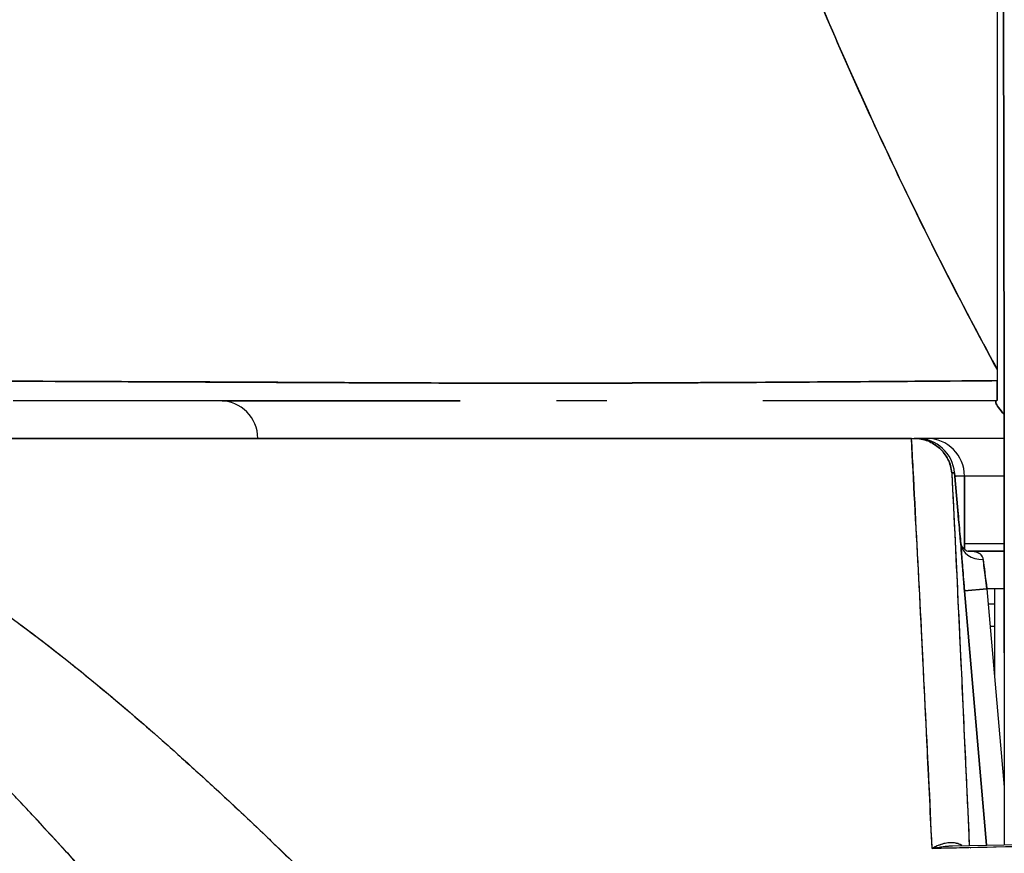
# Model space of a CAD drawing. Extents: x 807 to 1172, y 30 to 260.
# Tile 124 of 214: x 1027.584 to 1028.099, y 98.665 to 99.102. Entities that reach past the tile are written whole.
import ezdxf

# ---------------------------------------------------------------- set-up
doc = ezdxf.new("R2010")
doc.units = 0
doc.header["$LTSCALE"] = 4
doc.header["$MEASUREMENT"] = 0
doc.layers.get('0').update_dxf_attribs({"linetype": 'CONTINUOUS'})
doc.layers.get('DEFPOINTS').update_dxf_attribs({"linetype": 'CONTINUOUS'})
doc.styles.add('ROMANS', font='romans.shx')
doc.dimstyles.new('Default (ANSI)', dxfattribs={"dimscale": 20, "dimtxt": 0.07, "dimasz": 0.07, "dimexe": 0.125, "dimexo": 0.0625, "dimgap": 0.031496, "dimtad": 0, "dimtih": 1, "dimtoh": 1, "dimrnd": 1e-08, "dimzin": 0, "dimdsep": 46, "dimtxsty": 'ROMANS', "dimblk": 'Filled-1', "dimcen": 0.09, "dimdle": 0.393701, "dimclrd": 256, "dimclre": 256, "dimclrt": 256, "dimadec": 0, "dimazin": 0, "dimtfac": 0.928571, "dimtofl": 0, "dimtmove": 0, "dimatfit": 3, "dimfxl": 1, "dimtolj": 1, "dimtzin": 0, "dimlwd": -1, "dimlwe": -1, "dimarcsym": 0})

# ---------------------------------------------------------------- blocks, each defined once
blk = doc.blocks.new('Filled-1')
at = {"color": 0}
for p, q in [((0, 0), (-1, 0.17857)), ((-1, 0.17857), (-1, -0.17857)), ((-1, 0), (0, 0)), ((-1, -0.17857), (0, 0))]:
    blk.add_line(p, q, dxfattribs=at)
at = {"color": 0, "flags": 128}
blk.add_lwpolyline([(-1, -0.17857), (0, 0), (-1, 0.17857), (-1, -0.17857)], dxfattribs=at)
at = {"color": 0}
blk.add_solid([(-1, -0.17857), (0, 0), (-1, 0.17857), (-1, -0.17857)], dxfattribs=at)
blk = doc.blocks.new('*D96')
at = {"transparency": 16777216}
for p, q in [((1026.39966, 98.94963), (1026.39966, 105.99224)), ((1052.46216, 98.91838), (1052.46216, 105.99224)), ((1027.79966, 103.49224), (1035.46863, 103.49224)), ((1051.06216, 103.49224), (1043.39318, 103.49224))]:
    blk.add_line(p, q, dxfattribs=at)
at = {"layer": 'DEFPOINTS', "color": 0, "transparency": 16777216}
for p in [(1026.39966, 103.49224), (1026.39966, 97.69963), (1052.46216, 97.66838)]:
    blk.add_point(p, dxfattribs=at)
at = {"transparency": 16777216, "xscale": 1.400000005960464, "yscale": 1.400000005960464, "zscale": 1.400000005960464, "rotation": 180}
blk.add_blockref('Filled-1', (1026.39966, 103.49224), dxfattribs=at)
at = {"transparency": 16777216, "xscale": 1.400000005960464, "yscale": 1.400000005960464, "zscale": 1.400000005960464}
blk.add_blockref('Filled-1', (1052.46216, 103.49224), dxfattribs=at)
at = {"transparency": 16777216, "insert": (1039.43091, 103.49224), "char_height": 1.4, "attachment_point": 5, "style": 'ROMANS'}
blk.add_mtext('\\A1;\\fTahoma|b0|i0;\\H1.5400;(26.06)\\P\\fTahoma|b0|i0;\\H1.5400;(2 PL.)', dxfattribs=at)
blk = doc.blocks.new('*D97')
at = {"transparency": 16777216}
for p, q in [((1022.14966, 98.94963), (1022.14966, 105.99224)), ((1026.39966, 98.94963), (1026.39966, 105.99224)), ((1020.74966, 103.49224), (1018.21292, 103.49224)), ((1027.79966, 103.49224), (1029.19966, 103.49224))]:
    blk.add_line(p, q, dxfattribs=at)
at = {"layer": 'DEFPOINTS', "color": 0, "transparency": 16777216}
for p in [(1026.39966, 103.49224), (1022.14966, 97.69963), (1026.39966, 97.69963)]:
    blk.add_point(p, dxfattribs=at)
at = {"transparency": 16777216, "xscale": 1.400000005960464, "yscale": 1.400000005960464, "zscale": 1.400000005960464}
blk.add_blockref('Filled-1', (1022.14966, 103.49224), dxfattribs=at)
at = {"transparency": 16777216, "xscale": 1.400000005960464, "yscale": 1.400000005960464, "zscale": 1.400000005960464, "rotation": 180}
blk.add_blockref('Filled-1', (1026.39966, 103.49224), dxfattribs=at)
at = {"transparency": 16777216, "insert": (1015.44967, 103.49224), "char_height": 1.4, "attachment_point": 5, "style": 'ROMANS'}
blk.add_mtext('\\A1;4.25', dxfattribs=at)
blk = doc.blocks.new('*D99')
at = {"transparency": 16777216}
for p, q in [((996.08716, 98.91838), (996.08716, 113.84474)), ((1052.46216, 98.91838), (1052.46216, 113.84474)), ((997.48716, 111.34474), (1015.58068, 111.34474)), ((1051.06216, 111.34474), (1032.96863, 111.34474))]:
    blk.add_line(p, q, dxfattribs=at)
at = {"layer": 'DEFPOINTS', "color": 0, "transparency": 16777216}
for p in [(996.08716, 111.34474), (996.08716, 97.66838), (1052.46216, 97.66838)]:
    blk.add_point(p, dxfattribs=at)
at = {"transparency": 16777216, "xscale": 1.400000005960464, "yscale": 1.400000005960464, "zscale": 1.400000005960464, "rotation": 180}
blk.add_blockref('Filled-1', (996.08716, 111.34474), dxfattribs=at)
at = {"transparency": 16777216, "xscale": 1.400000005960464, "yscale": 1.400000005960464, "zscale": 1.400000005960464}
blk.add_blockref('Filled-1', (1052.46216, 111.34474), dxfattribs=at)
at = {"transparency": 16777216, "insert": (1024.27466, 111.34474), "char_height": 1.4, "attachment_point": 5, "style": 'ROMANS'}
blk.add_mtext('\\A1;\\fTahoma|b0|i0;\\H1.5400;(56.38)\\P\\fTahoma|b0|i0;\\H1.5400;OPENING WIDTH', dxfattribs=at)

msp = doc.modelspace()

# ---------------------------------------------------------------- linework, layer by layer
for p, q in [((1028.09908, 98.90852), (1028.0988, 99.11905)), ((1028.0988, 99.11905), (1028.09908, 98.90852)), ((1027.72212, 98.9121), (1027.72212, 98.91211)), ((1027.72346, 98.91209), (1027.72346, 98.91211)), ((1027.73964, 98.91202), (1027.73964, 98.91202)), ((1027.85498, 98.91168), (1027.85498, 98.91168)), ((1027.86242, 98.91168), (1027.86242, 98.91168)), ((1027.86242, 98.91168), (1027.86242, 98.91168)), ((1027.86283, 98.91168), (1027.86283, 98.91168)), ((1028.09908, 98.90852), (1028.09908, 98.90849)), ((1027.38518, 98.88272), (1028.05064, 98.88272)), ((1028.05068, 98.88272), (1028.05207, 98.88272)), ((1028.05359, 98.88272), (1028.05207, 98.88272)), ((1028.05231, 98.88272), (1028.05359, 98.88272)), ((1028.05868, 98.88272), (1028.05359, 98.88272)), ((1028.0991, 98.88272), (1028.05868, 98.88272)), ((1028.07174, 98.86473), (1028.0732, 98.86473)), ((1028.07319, 98.86473), (1028.07174, 98.86473)), ((1028.07489, 98.84504), (1028.0732, 98.86473)), ((1028.0732, 98.86473), (1028.07489, 98.84504)), ((1028.07489, 98.84504), (1028.0732, 98.86472)), ((1028.05173, 98.86304), (1028.05156, 98.86304)), ((1028.05173, 98.86304), (1028.05156, 98.86304)), ((1028.07836, 98.86304), (1028.07334, 98.86304)), ((1028.07836, 98.82473), (1028.07836, 98.86304)), ((1028.07836, 98.86304), (1028.07836, 98.82473)), ((1028.09911, 98.86304), (1028.07836, 98.86304)), ((1028.05275, 98.84335), (1028.05263, 98.84335)), ((1028.05263, 98.84335), (1028.05275, 98.84335)), ((1028.05374, 98.82367), (1028.05377, 98.82367)), ((1028.09912, 98.8276), (1028.07836, 98.8276)), ((1028.09912, 98.82367), (1028.0803, 98.82367)), ((1028.0803, 98.82367), (1028.09912, 98.82367)), ((1028.08863, 98.81579), (1028.08863, 98.81579)), ((1028.0991, 98.77047), (1028.09912, 98.81592)), ((1028.09912, 98.81592), (1028.0991, 98.77047)), ((1028.09912, 98.81593), (1028.09912, 98.81592)), ((1028.09016, 98.80398), (1028.07839, 98.80297)), ((1028.07839, 98.80297), (1028.09016, 98.80398)), ((1028.07839, 98.80297), (1028.08987, 98.66976)), ((1028.08987, 98.66976), (1028.07839, 98.80297)), ((1028.09911, 98.80398), (1028.09016, 98.80398)), ((1028.09016, 98.80398), (1028.09912, 98.70003)), ((1028.09403, 98.80398), (1028.09403, 98.75906)), ((1028.07898, 98.79611), (1028.07898, 98.79611)), ((1028.09084, 98.79611), (1028.09403, 98.79611)), ((1028.08, 98.7843), (1028.08, 98.7843)), ((1028.09403, 98.7843), (1028.09185, 98.7843)), ((1027.63466, 98.74493), (1027.63466, 98.74493)), ((1027.63466, 98.74493), (1027.63466, 98.74493)), ((1028.08339, 98.74493), (1028.08339, 98.74493)), ((1028.08509, 98.72524), (1028.08509, 98.72524))]:
    msp.add_line(p, q)
for centre, start in [((1027.6886, 98.88272), 0), ((1028.05359, 98.86304), 4.9075), ((1028.05868, 98.86304), 0), ((1028.05868, 98.86304), 0)]:
    msp.add_arc(centre, 0.01969, start, 90)
for centre, major_axis, ratio, start_param, end_param in [((1028.09544, 98.90393), (-0.00001, -0.12692), 0.000199, 4.592628, 4.640753), ((1028.0954, 98.91422), (0, -0.01181), 0.001261, 6.283181, 7.752081), ((1028.09899, 98.83768), (0, -0.09843), 0.001274, 1.347882, 2.374224), ((1028.09476, 98.88163), (0, 0.02078), 0.001274, 6.283104, 6.544704), ((1028.05244, 98.88276), (0.00659, 0), 0.006028, 4.442174, 4.655539), ((1028.05359, 98.86304), (0, 0.01969), 0.201429, 6.269655, 6.283185), ((1028.05359, 98.86304), (-0.00169, 0.01961), 0.999886, 4.712389, 6.197248), ((1028.05359, 98.86304), (0, 0.01968), 0.999885, 4.798326, 6.283185), ((1028.05868, 98.86304), (0, 0.01969), 0.242424, 0, 0.209664), ((1028.05528, 98.84335), (-0.01961, -0.00168), 0.0174, 2.663738, 2.66376), ((1028.05528, 98.84335), (0.01961, 0.00168), 0.017492, 5.805319, 5.805341), ((1028.05528, 98.84335), (0.01961, 0.00168), 0.017406, 0.000005, 0.014716), ((1028.05528, 98.84335), (0.01961, 0.00168), 0.017501, 6.283182, 6.298323), ((1028.08822, 98.82851), (-0.01178, -0.00079), 0.778078, 0.024234, 1.518452), ((1028.08822, 98.82851), (-0.01178, -0.00079), 0.778063, 0.02644, 1.518543), ((1028.09064, 98.80396), (0.00272, -0.01971), 0.023858, 3.81626, 4.707984), ((1028.09922, 98.74871), (0, -0.09843), 0.001274, 4.489474, 5.640098)]:
    msp.add_ellipse(centre, major_axis=major_axis, ratio=ratio, start_param=start_param, end_param=end_param)
for points, knots in [([(1028.09542, 98.9191), (1028.07638, 98.95408), (1028.05869, 98.98893), (1028.04236, 99.02323), (1028.02602, 99.05753), (1028.01104, 99.09129), (1027.99742, 99.12409)], [0, 0, 0, 0, 0.5, 0.5, 0.5, 1, 1, 1, 1]), ([(1027.99742, 99.12409), (1027.99762, 99.1236), (1027.99782, 99.12312), (1027.99802, 99.12264), (1028.00631, 99.10273), (1028.0151, 99.08247), (1028.02438, 99.06195), (1028.03367, 99.04143), (1028.04345, 99.02065), (1028.05373, 98.9997), (1028.06401, 98.97876), (1028.07479, 98.95765), (1028.08607, 98.93646), (1028.08915, 98.93068), (1028.09227, 98.92489), (1028.09542, 98.9191)], [0, 0, 0, 0, 0.007361, 0.007361, 0.007361, 0.310645, 0.310645, 0.310645, 0.613929, 0.613929, 0.613929, 0.917213, 0.917213, 0.917213, 1, 1, 1, 1]), ([(1028.09548, 99.11203), (1028.09545, 99.10374), (1028.09544, 99.09538), (1028.09543, 99.08695), (1028.09543, 99.07455), (1028.09546, 99.06201), (1028.09545, 99.04937), (1028.09545, 99.04107), (1028.09544, 99.03273), (1028.09542, 99.02435), (1028.09541, 99.01585), (1028.0954, 99.0073), (1028.09541, 98.99872), (1028.09541, 98.99412), (1028.09542, 98.98951), (1028.09543, 98.98489), (1028.09549, 98.96314), (1028.09567, 98.94113), (1028.09542, 98.9191)], [0, 0, 0, 0, 0.134783, 0.134783, 0.134783, 0.333333, 0.333333, 0.333333, 0.463685, 0.463685, 0.463685, 0.595856, 0.595856, 0.595856, 0.666667, 0.666667, 0.666667, 1, 1, 1, 1]), ([(1028.09548, 99.11203), (1028.09547, 99.09146), (1028.09546, 99.0706), (1028.09545, 99.0494), (1028.09544, 99.02819), (1028.09544, 99.00663), (1028.09543, 98.9849), (1028.09543, 98.96316), (1028.09542, 98.94125), (1028.09542, 98.9191)], [0, 0, 0, 0, 0.333333, 0.333333, 0.333333, 0.666667, 0.666667, 0.666667, 1, 1, 1, 1]), ([(1028.09542, 98.9191), (1028.09542, 98.91842), (1028.09542, 98.91775), (1028.09542, 98.91707), (1028.09542, 98.91639), (1028.09542, 98.91572), (1028.09542, 98.91504), (1028.09542, 98.91437), (1028.09542, 98.91369), (1028.09542, 98.91302)], [0, 0, 0, 0, 0.333333, 0.333333, 0.333333, 0.666667, 0.666667, 0.666667, 1, 1, 1, 1]), ([(1027.357, 98.91533), (1027.35709, 98.91529), (1027.35739, 98.91525), (1027.35789, 98.91521), (1027.35843, 98.91516), (1027.3592, 98.91512), (1027.36019, 98.91508), (1027.36117, 98.91503), (1027.36238, 98.91499), (1027.36381, 98.91494), (1027.36521, 98.9149), (1027.36683, 98.91485), (1027.36866, 98.91481), (1027.36913, 98.9148), (1027.36961, 98.91479), (1027.37011, 98.91477), (1027.37152, 98.91474), (1027.37305, 98.91471), (1027.37468, 98.91467), (1027.37688, 98.91463), (1027.37927, 98.91458), (1027.38186, 98.91454), (1027.38461, 98.91449), (1027.38759, 98.91444), (1027.39079, 98.91439), (1027.39429, 98.91433), (1027.39806, 98.91428), (1027.4021, 98.91422), (1027.40354, 98.9142), (1027.40503, 98.91418), (1027.40654, 98.91416), (1027.40947, 98.91412), (1027.41253, 98.91408), (1027.41572, 98.91404), (1027.42078, 98.91398), (1027.42615, 98.91392), (1027.43182, 98.91386), (1027.43775, 98.91379), (1027.44402, 98.91373), (1027.4506, 98.91366), (1027.45523, 98.91362), (1027.46001, 98.91357), (1027.46495, 98.91353), (1027.46734, 98.9135), (1027.46976, 98.91348), (1027.47222, 98.91346), (1027.48007, 98.91339), (1027.48828, 98.91332), (1027.49683, 98.91325), (1027.50565, 98.91318), (1027.51483, 98.91311), (1027.52435, 98.91305), (1027.53041, 98.91301), (1027.5366, 98.91297), (1027.54292, 98.91294), (1027.54564, 98.91292), (1027.54837, 98.9129), (1027.55113, 98.91289), (1027.55919, 98.91285), (1027.56746, 98.9128), (1027.57594, 98.91276), (1027.58358, 98.91273), (1027.59141, 98.91269), (1027.59943, 98.91265), (1027.60695, 98.91262), (1027.61465, 98.91259), (1027.62255, 98.91255), (1027.62774, 98.91253), (1027.63302, 98.9125), (1027.63839, 98.91248), (1027.64101, 98.91247), (1027.64365, 98.91246), (1027.64631, 98.91244), (1027.65442, 98.91241), (1027.66271, 98.91237), (1027.67111, 98.91233), (1027.67972, 98.91229), (1027.68845, 98.91225), (1027.69724, 98.91221), (1027.70646, 98.91217), (1027.71574, 98.91212), (1027.72504, 98.91208), (1027.73347, 98.91204), (1027.74191, 98.91201), (1027.75029, 98.91197), (1027.75116, 98.91197), (1027.75202, 98.91196), (1027.75289, 98.91196), (1027.76128, 98.91192), (1027.76963, 98.91189), (1027.77793, 98.91185), (1027.7855, 98.91183), (1027.79303, 98.9118), (1027.80051, 98.91178), (1027.8073, 98.91175), (1027.81406, 98.91174), (1027.82078, 98.91172), (1027.82685, 98.91171), (1027.8329, 98.9117), (1027.83892, 98.91169), (1027.84438, 98.91168), (1027.84981, 98.91168), (1027.85523, 98.91168), (1027.85716, 98.91168), (1027.85909, 98.91168), (1027.86101, 98.91168), (1027.86409, 98.91168), (1027.86716, 98.91168), (1027.87023, 98.91169), (1027.875, 98.91169), (1027.87976, 98.9117), (1027.88453, 98.91171), (1027.88928, 98.91172), (1027.89403, 98.91174), (1027.8988, 98.91176), (1027.90377, 98.91177), (1027.90875, 98.91179), (1027.91375, 98.91182), (1027.91917, 98.91184), (1027.92462, 98.91187), (1027.9301, 98.91189), (1027.936, 98.91193), (1027.94195, 98.91196), (1027.94797, 98.91199), (1027.95348, 98.91202), (1027.95904, 98.91206), (1027.96468, 98.91209), (1027.96677, 98.9121), (1027.96886, 98.91212), (1027.97096, 98.91213), (1027.97376, 98.91214), (1027.97658, 98.91216), (1027.97942, 98.91218), (1027.9838, 98.9122), (1027.98821, 98.91223), (1027.99266, 98.91226), (1027.99669, 98.91229), (1028.00076, 98.91231), (1028.00485, 98.91234), (1028.00859, 98.91236), (1028.01235, 98.91239), (1028.01614, 98.91241), (1028.01961, 98.91244), (1028.02309, 98.91246), (1028.0266, 98.91249), (1028.02983, 98.91251), (1028.03307, 98.91253), (1028.03632, 98.91256), (1028.03933, 98.91258), (1028.04235, 98.9126), (1028.04538, 98.91262), (1028.04819, 98.91264), (1028.05101, 98.91266), (1028.05384, 98.91268), (1028.05647, 98.9127), (1028.05911, 98.91272), (1028.06177, 98.91275), (1028.06424, 98.91276), (1028.06673, 98.91278), (1028.06922, 98.9128), (1028.07155, 98.91282), (1028.07387, 98.91284), (1028.07621, 98.91286), (1028.07837, 98.91288), (1028.08053, 98.91289), (1028.0827, 98.91291), (1028.08468, 98.91293), (1028.08667, 98.91294), (1028.08866, 98.91296), (1028.09046, 98.91298), (1028.09226, 98.91299), (1028.09406, 98.91301), (1028.09451, 98.91301), (1028.09497, 98.91301), (1028.09542, 98.91302)], [0, 0, 0, 0, 0.025215, 0.025215, 0.025215, 0.052019, 0.052019, 0.052019, 0.078475, 0.078475, 0.078475, 0.104458, 0.104458, 0.104458, 0.111111, 0.111111, 0.111111, 0.130002, 0.130002, 0.130002, 0.155281, 0.155281, 0.155281, 0.182167, 0.182167, 0.182167, 0.211639, 0.211639, 0.211639, 0.222222, 0.222222, 0.222222, 0.242719, 0.242719, 0.242719, 0.275303, 0.275303, 0.275303, 0.309372, 0.309372, 0.309372, 0.333333, 0.333333, 0.333333, 0.34491, 0.34491, 0.34491, 0.381911, 0.381911, 0.381911, 0.420108, 0.420108, 0.420108, 0.444444, 0.444444, 0.444444, 0.45489, 0.45489, 0.45489, 0.485385, 0.485385, 0.485385, 0.512843, 0.512843, 0.512843, 0.5386, 0.5386, 0.5386, 0.555556, 0.555556, 0.555556, 0.563824, 0.563824, 0.563824, 0.589065, 0.589065, 0.589065, 0.614921, 0.614921, 0.614921, 0.642049, 0.642049, 0.642049, 0.666667, 0.666667, 0.666667, 0.669208, 0.669208, 0.669208, 0.693865, 0.693865, 0.693865, 0.716345, 0.716345, 0.716345, 0.736729, 0.736729, 0.736729, 0.755149, 0.755149, 0.755149, 0.771835, 0.771835, 0.771835, 0.777778, 0.777778, 0.777778, 0.787269, 0.787269, 0.787269, 0.80203, 0.80203, 0.80203, 0.816729, 0.816729, 0.816729, 0.83205, 0.83205, 0.83205, 0.848651, 0.848651, 0.848651, 0.866499, 0.866499, 0.866499, 0.882849, 0.882849, 0.882849, 0.888889, 0.888889, 0.888889, 0.896936, 0.896936, 0.896936, 0.909337, 0.909337, 0.909337, 0.920569, 0.920569, 0.920569, 0.930826, 0.930826, 0.930826, 0.940227, 0.940227, 0.940227, 0.948872, 0.948872, 0.948872, 0.956852, 0.956852, 0.956852, 0.964251, 0.964251, 0.964251, 0.971144, 0.971144, 0.971144, 0.977589, 0.977589, 0.977589, 0.983597, 0.983597, 0.983597, 0.989157, 0.989157, 0.989157, 0.994249, 0.994249, 0.994249, 0.998848, 0.998848, 0.998848, 1, 1, 1, 1]), ([(1028.09542, 98.91302), (1028.08646, 98.91293), (1028.07597, 98.91284), (1028.06488, 98.91275), (1028.05944, 98.91271), (1028.05385, 98.91267), (1028.04823, 98.91263), (1028.04662, 98.91262), (1028.045, 98.91261), (1028.04338, 98.9126), (1028.03539, 98.91254), (1028.02731, 98.91249), (1028.01909, 98.91243), (1028.01132, 98.91238), (1028.00342, 98.91232), (1027.99529, 98.91227), (1027.99426, 98.91227), (1027.99324, 98.91226), (1027.99221, 98.91225), (1027.98276, 98.91219), (1027.97305, 98.91214), (1027.96308, 98.91208), (1027.9545, 98.91203), (1027.94573, 98.91199), (1027.93681, 98.91194), (1027.93527, 98.91193), (1027.93372, 98.91192), (1027.93217, 98.91192), (1027.92175, 98.91186), (1027.91109, 98.9118), (1027.90027, 98.91176), (1027.89135, 98.91173), (1027.88233, 98.9117), (1027.87313, 98.91169), (1027.87142, 98.91169), (1027.8697, 98.91169), (1027.86798, 98.91168), (1027.85719, 98.91168), (1027.84623, 98.91168), (1027.83505, 98.9117), (1027.82507, 98.91171), (1027.81491, 98.91174), (1027.80464, 98.91176), (1027.80349, 98.91177), (1027.80234, 98.91177), (1027.80119, 98.91177), (1027.78983, 98.9118), (1027.7783, 98.91185), (1027.76666, 98.9119), (1027.75521, 98.91195), (1027.74366, 98.912), (1027.73198, 98.91206), (1027.72023, 98.91213), (1027.7084, 98.91219), (1027.69641, 98.91224), (1027.68465, 98.9123), (1027.67273, 98.91235), (1027.66074, 98.9124), (1027.65918, 98.9124), (1027.65761, 98.91241), (1027.65605, 98.91242), (1027.64591, 98.91245), (1027.6357, 98.91249), (1027.6255, 98.91252), (1027.61415, 98.91257), (1027.6028, 98.91262), (1027.59151, 98.91267), (1027.58711, 98.91269), (1027.58273, 98.91271), (1027.57835, 98.91274), (1027.57194, 98.91277), (1027.56556, 98.91281), (1027.55921, 98.91284), (1027.54007, 98.91296), (1027.52113, 98.91308), (1027.50254, 98.91321), (1027.50198, 98.91322), (1027.50141, 98.91322), (1027.50084, 98.91323), (1027.48377, 98.91335), (1027.46711, 98.9135), (1027.45211, 98.91365), (1027.44589, 98.91371), (1027.43994, 98.91377), (1027.43433, 98.91383), (1027.42696, 98.91391), (1027.42016, 98.91399), (1027.41396, 98.91407), (1027.40366, 98.9142), (1027.39501, 98.91432), (1027.38794, 98.91443), (1027.38745, 98.91444), (1027.38697, 98.91445), (1027.3865, 98.91446), (1027.37902, 98.91458), (1027.37334, 98.91468), (1027.36897, 98.9148), (1027.36719, 98.91484), (1027.36563, 98.91489), (1027.36428, 98.91493), (1027.36243, 98.91499), (1027.36097, 98.91505), (1027.35985, 98.91511), (1027.35803, 98.9152), (1027.35716, 98.91528), (1027.357, 98.91533)], [0, 0, 0, 0, 0.051587, 0.051587, 0.051587, 0.076923, 0.076923, 0.076923, 0.084185, 0.084185, 0.084185, 0.12001, 0.12001, 0.12001, 0.153846, 0.153846, 0.153846, 0.158111, 0.158111, 0.158111, 0.197166, 0.197166, 0.197166, 0.230769, 0.230769, 0.230769, 0.236582, 0.236582, 0.236582, 0.275566, 0.275566, 0.275566, 0.307692, 0.307692, 0.307692, 0.313667, 0.313667, 0.313667, 0.351144, 0.351144, 0.351144, 0.384615, 0.384615, 0.384615, 0.388358, 0.388358, 0.388358, 0.425269, 0.425269, 0.425269, 0.461538, 0.461538, 0.461538, 0.498022, 0.498022, 0.498022, 0.533802, 0.533802, 0.533802, 0.538462, 0.538462, 0.538462, 0.568677, 0.568677, 0.568677, 0.602294, 0.602294, 0.602294, 0.615385, 0.615385, 0.615385, 0.634551, 0.634551, 0.634551, 0.692308, 0.692308, 0.692308, 0.694069, 0.694069, 0.694069, 0.747191, 0.747191, 0.747191, 0.769231, 0.769231, 0.769231, 0.798153, 0.798153, 0.798153, 0.846154, 0.846154, 0.846154, 0.849449, 0.849449, 0.849449, 0.901739, 0.901739, 0.901739, 0.923077, 0.923077, 0.923077, 0.952173, 0.952173, 0.952173, 1, 1, 1, 1]), ([(1028.09542, 98.91302), (1028.09542, 98.911), (1028.09542, 98.90926), (1028.09541, 98.90768), (1028.09541, 98.9061), (1028.09541, 98.90469), (1028.09541, 98.90377), (1028.09541, 98.90286), (1028.0954, 98.90244), (1028.0954, 98.90241)], [0, 0, 0, 0, 0.333333, 0.333333, 0.333333, 0.666667, 0.666667, 0.666667, 1, 1, 1, 1]), ([(1028.09908, 98.90852), (1028.09909, 98.90378), (1028.09909, 98.89866), (1028.0991, 98.89312), (1028.0991, 98.88757), (1028.09911, 98.8816), (1028.09911, 98.87537), (1028.09911, 98.86914), (1028.09911, 98.86266), (1028.09912, 98.85603), (1028.09912, 98.84941), (1028.09912, 98.84263), (1028.09912, 98.83593), (1028.09912, 98.82922), (1028.09912, 98.82257), (1028.09912, 98.81592)], [0, 0, 0, 0, 0.2, 0.2, 0.2, 0.4, 0.4, 0.4, 0.6, 0.6, 0.6, 0.8, 0.8, 0.8, 1, 1, 1, 1]), ([(1027.68958, 98.90241), (1027.71161, 98.90241), (1027.73426, 98.90241), (1027.75645, 98.90241), (1027.77602, 98.90241), (1027.79524, 98.90241), (1027.81421, 98.90241)], [0.6002833, 0.6002833, 0.6002833, 0.6002833, 0.6666667, 0.6666667, 0.6666667, 0.7252003, 0.7252003, 0.7252003, 0.7252003]), ([(1027.81423, 98.90241), (1027.81423, 98.90241), (1027.81423, 98.90241), (1027.81423, 98.90241), (1027.81132, 98.90241), (1027.80841, 98.90241), (1027.80551, 98.90241), (1027.79804, 98.90241), (1027.79063, 98.90241), (1027.78329, 98.90241), (1027.77498, 98.90241), (1027.76677, 98.90241), (1027.75865, 98.90241), (1027.7494, 98.90241), (1027.74026, 98.90241), (1027.73123, 98.90241), (1027.72198, 98.90241), (1027.71285, 98.90241), (1027.70384, 98.90241), (1027.69906, 98.90241), (1027.69431, 98.90241), (1027.68959, 98.90241), (1027.68959, 98.90241), (1027.68959, 98.90241), (1027.68959, 98.90241)], [0.25, 0.25, 0.25, 0.25, 0.25, 0.25, 0.25, 0.2583148, 0.2583148, 0.2583148, 0.279758, 0.279758, 0.279758, 0.3040057, 0.3040057, 0.3040057, 0.3316449, 0.3316449, 0.3316449, 0.3599699, 0.3599699, 0.3599699, 0.375, 0.375, 0.375, 0.375, 0.375, 0.375, 0.375]), ([(1028.09476, 98.9017), (1028.09475, 98.90127), (1028.09508, 98.90061), (1028.0957, 98.89969), (1028.09633, 98.89878), (1028.09724, 98.8976), (1028.09834, 98.89623), (1028.09858, 98.89593), (1028.09883, 98.89562), (1028.09909, 98.8953)], [0, 0, 0, 0, 0.25, 0.25, 0.25, 0.5, 0.5, 0.5, 0.555362, 0.555362, 0.555362, 0.555362]), ([(1028.09476, 98.9017), (1028.09476, 98.90186), (1028.09476, 98.90199), (1028.09476, 98.90209), (1028.09476, 98.9022), (1028.09476, 98.90228), (1028.09476, 98.90233), (1028.09476, 98.90238), (1028.09476, 98.90241), (1028.09476, 98.90241)], [0, 0, 0, 0, 0.333333, 0.333333, 0.333333, 0.666667, 0.666667, 0.666667, 1, 1, 1, 1]), ([(1028.09909, 98.8953), (1028.09884, 98.89562), (1028.09859, 98.89592), (1028.09836, 98.89622), (1028.09725, 98.89759), (1028.09633, 98.89877), (1028.09571, 98.89969), (1028.09509, 98.9006), (1028.09477, 98.90126), (1028.09476, 98.9017)], [0.4459045, 0.4459045, 0.4459045, 0.4459045, 0.5, 0.5, 0.5, 0.75, 0.75, 0.75, 1, 1, 1, 1]), ([(1028.05068, 98.88272), (1028.00193, 98.88272), (1027.95461, 98.88272), (1027.90843, 98.88272), (1027.86225, 98.88272), (1027.81722, 98.88272), (1027.7742, 98.88272), (1027.73119, 98.88272), (1027.6902, 98.88272), (1027.65172, 98.88272), (1027.61323, 98.88272), (1027.57724, 98.88272), (1027.54421, 98.88272), (1027.51119, 98.88272), (1027.48112, 98.88272), (1027.45455, 98.88272), (1027.42799, 98.88272), (1027.40492, 98.88272), (1027.38518, 98.88272)], [0, 0, 0, 0, 0.166667, 0.166667, 0.166667, 0.333333, 0.333333, 0.333333, 0.5, 0.5, 0.5, 0.666667, 0.666667, 0.666667, 0.833333, 0.833333, 0.833333, 1, 1, 1, 1]), ([(1028.06138, 98.66789), (1028.06044, 98.6932), (1028.05906, 98.71812), (1028.05782, 98.74255), (1028.05659, 98.76698), (1028.05552, 98.79091), (1028.05426, 98.8143), (1028.053, 98.83769), (1028.05156, 98.86053), (1028.05064, 98.88272)], [0, 0, 0, 0, 0.333333, 0.333333, 0.333333, 0.666667, 0.666667, 0.666667, 1, 1, 1, 1]), ([(1028.06138, 98.66789), (1028.06059, 98.6849), (1028.05977, 98.7021), (1028.05894, 98.71951), (1028.05773, 98.74454), (1028.05648, 98.76997), (1028.05518, 98.7958), (1028.05401, 98.81912), (1028.05279, 98.84276), (1028.05153, 98.86667), (1028.05125, 98.87201), (1028.05097, 98.87736), (1028.05068, 98.88272)], [0, 0, 0, 0, 0.248384, 0.248384, 0.248384, 0.605524, 0.605524, 0.605524, 0.928029, 0.928029, 0.928029, 1, 1, 1, 1]), ([(1028.07174, 98.86473), (1028.07152, 98.86719), (1028.07083, 98.8696), (1028.06973, 98.8718), (1028.06863, 98.874), (1028.06712, 98.87598), (1028.06531, 98.87761), (1028.0635, 98.87925), (1028.0614, 98.88054), (1028.05914, 98.88141), (1028.05688, 98.88228), (1028.05447, 98.88272), (1028.05207, 98.88272)], [0, 0, 0, 0, 0.25, 0.25, 0.25, 0.5, 0.5, 0.5, 0.75, 0.75, 0.75, 1, 1, 1, 1]), ([(1028.05207, 98.88272), (1028.05442, 98.88272), (1028.05687, 98.88228), (1028.05915, 98.88141), (1028.06142, 98.88053), (1028.06352, 98.87924), (1028.06533, 98.8776), (1028.06713, 98.87597), (1028.06863, 98.87399), (1028.06974, 98.87179), (1028.07084, 98.86958), (1028.07152, 98.86713), (1028.07174, 98.86473)], [0, 0, 0, 0, 0.25, 0.25, 0.25, 0.5, 0.5, 0.5, 0.75, 0.75, 0.75, 1, 1, 1, 1]), ([(1027.41309, 98.87025), (1027.4264, 98.86746), (1027.43955, 98.86376), (1027.45261, 98.85916), (1027.46568, 98.85456), (1027.47864, 98.84906), (1027.49171, 98.84269), (1027.50477, 98.83632), (1027.51793, 98.82908), (1027.53134, 98.82093), (1027.54474, 98.81278), (1027.55837, 98.80372), (1027.57239, 98.79369), (1027.58641, 98.78366), (1027.60081, 98.77266), (1027.61574, 98.76058), (1027.63067, 98.74849), (1027.64613, 98.73534), (1027.66228, 98.72096), (1027.67844, 98.70658), (1027.69529, 98.69098), (1027.71306, 98.67401), (1027.73084, 98.65703), (1027.74954, 98.63867), (1027.76915, 98.6188), (1027.78875, 98.59893), (1027.80926, 98.57755), (1027.83116, 98.55495)], [0, 0, 0, 0, 0.111111, 0.111111, 0.111111, 0.222222, 0.222222, 0.222222, 0.333333, 0.333333, 0.333333, 0.444444, 0.444444, 0.444444, 0.555556, 0.555556, 0.555556, 0.666667, 0.666667, 0.666667, 0.777778, 0.777778, 0.777778, 0.888889, 0.888889, 0.888889, 1, 1, 1, 1]), ([(1027.41309, 98.87025), (1027.41769, 98.8693), (1027.42232, 98.86823), (1027.42698, 98.86703), (1027.43157, 98.86584), (1027.43619, 98.86453), (1027.44084, 98.86309), (1027.44542, 98.86167), (1027.45003, 98.86013), (1027.45467, 98.85846), (1027.45926, 98.8568), (1027.46387, 98.85502), (1027.4685, 98.85313), (1027.4731, 98.85124), (1027.47772, 98.84924), (1027.48236, 98.84712), (1027.48697, 98.84501), (1027.49161, 98.84278), (1027.49627, 98.84044), (1027.50046, 98.83833), (1027.50468, 98.83612), (1027.50892, 98.83383), (1027.50936, 98.83359), (1027.50981, 98.83335), (1027.51025, 98.8331), (1027.51493, 98.83055), (1027.51962, 98.82788), (1027.52434, 98.82511), (1027.52906, 98.82233), (1027.5338, 98.81945), (1027.53855, 98.81646), (1027.54332, 98.81346), (1027.54811, 98.81036), (1027.55292, 98.80715), (1027.55775, 98.80393), (1027.5626, 98.8006), (1027.56747, 98.79718), (1027.57236, 98.79373), (1027.57728, 98.79018), (1027.58222, 98.78654), (1027.5872, 98.78286), (1027.5922, 98.77909), (1027.59722, 98.77521), (1027.60179, 98.77169), (1027.60638, 98.76808), (1027.61099, 98.76439), (1027.61149, 98.76399), (1027.61199, 98.76359), (1027.61249, 98.76319), (1027.61766, 98.75904), (1027.62285, 98.7548), (1027.62806, 98.75046), (1027.63335, 98.74606), (1027.63865, 98.74157), (1027.64398, 98.73699), (1027.64939, 98.73233), (1027.65482, 98.72759), (1027.66027, 98.72276), (1027.66581, 98.71784), (1027.67138, 98.71283), (1027.67697, 98.70774), (1027.68267, 98.70255), (1027.68839, 98.69727), (1027.69413, 98.69191), (1027.7, 98.68643), (1027.70589, 98.68087), (1027.71179, 98.67522), (1027.71407, 98.67304), (1027.71636, 98.67085), (1027.71865, 98.66865), (1027.72242, 98.66501), (1027.7262, 98.66135), (1027.73, 98.65765), (1027.73624, 98.65156), (1027.74251, 98.6454), (1027.7488, 98.63915), (1027.75526, 98.63274), (1027.76174, 98.62625), (1027.76825, 98.61969), (1027.77494, 98.61293), (1027.78167, 98.60611), (1027.78841, 98.59921), (1027.79536, 98.5921), (1027.80234, 98.58491), (1027.80934, 98.57766), (1027.81658, 98.57016), (1027.82385, 98.56259), (1027.83116, 98.55495)], [0, 0, 0, 0, 0.037382, 0.037382, 0.037382, 0.074234, 0.074234, 0.074234, 0.110636, 0.110636, 0.110636, 0.146671, 0.146671, 0.146671, 0.182417, 0.182417, 0.182417, 0.217957, 0.217957, 0.217957, 0.25, 0.25, 0.25, 0.253368, 0.253368, 0.253368, 0.288725, 0.288725, 0.288725, 0.324095, 0.324095, 0.324095, 0.359547, 0.359547, 0.359547, 0.39515, 0.39515, 0.39515, 0.430974, 0.430974, 0.430974, 0.467089, 0.467089, 0.467089, 0.5, 0.5, 0.5, 0.503564, 0.503564, 0.503564, 0.540473, 0.540473, 0.540473, 0.577897, 0.577897, 0.577897, 0.615918, 0.615918, 0.615918, 0.654622, 0.654622, 0.654622, 0.694093, 0.694093, 0.694093, 0.734423, 0.734423, 0.734423, 0.75, 0.75, 0.75, 0.775706, 0.775706, 0.775706, 0.818036, 0.818036, 0.818036, 0.861515, 0.861515, 0.861515, 0.906243, 0.906243, 0.906243, 0.952322, 0.952322, 0.952322, 1, 1, 1, 1]), ([(1028.07174, 98.86473), (1028.07291, 98.84049), (1028.07405, 98.81688), (1028.07513, 98.79395), (1028.07622, 98.77102), (1028.07726, 98.74877), (1028.07826, 98.72705), (1028.07917, 98.70744), (1028.08005, 98.68827), (1028.08089, 98.66956)], [0, 0, 0, 0, 0.3333333, 0.3333333, 0.3333333, 0.6666667, 0.6666667, 0.6666667, 0.9675142, 0.9675142, 0.9675142, 0.9675142]), ([(1028.07174, 98.86473), (1028.07197, 98.85984), (1028.07221, 98.85497), (1028.07244, 98.85014), (1028.07337, 98.83098), (1028.07427, 98.81223), (1028.07513, 98.79392), (1028.07537, 98.78898), (1028.0756, 98.78406), (1028.07583, 98.77918), (1028.07667, 98.76142), (1028.07748, 98.74406), (1028.07827, 98.72703), (1028.07864, 98.71887), (1028.07901, 98.71079), (1028.07938, 98.70279), (1028.07989, 98.69156), (1028.0804, 98.68049), (1028.08089, 98.66956)], [0, 0, 0, 0, 0.0671961, 0.0671961, 0.0671961, 0.3333333, 0.3333333, 0.3333333, 0.4052229, 0.4052229, 0.4052229, 0.6666667, 0.6666667, 0.6666667, 0.7918395, 0.7918395, 0.7918395, 0.9675098, 0.9675098, 0.9675098, 0.9675098]), ([(1028.07836, 98.86304), (1028.07836, 98.8631), (1028.07793, 98.86304), (1028.0771, 98.86303), (1028.07626, 98.86302), (1028.07498, 98.86305), (1028.07339, 98.86305), (1028.07337, 98.86305), (1028.07336, 98.86305), (1028.07334, 98.86305)], [0, 0, 0, 0, 0.2, 0.2, 0.2, 0.4, 0.4, 0.4, 0.4019033, 0.4019033, 0.4019033, 0.4019033]), ([(1027.39288, 98.84512), (1027.42001, 98.83336), (1027.44798, 98.81661), (1027.47668, 98.79417), (1027.50537, 98.77174), (1027.5348, 98.74363), (1027.56529, 98.7119), (1027.59579, 98.68017), (1027.62734, 98.64482), (1027.66034, 98.60826), (1027.69334, 98.5717), (1027.72778, 98.53394), (1027.76354, 98.49417)], [0, 0, 0, 0, 0.25, 0.25, 0.25, 0.5, 0.5, 0.5, 0.75, 0.75, 0.75, 1, 1, 1, 1]), ([(1027.76354, 98.49417), (1027.7565, 98.50178), (1027.74946, 98.50942), (1027.74244, 98.51709), (1027.73577, 98.52437), (1027.72912, 98.53169), (1027.72247, 98.53903), (1027.71613, 98.54603), (1027.7098, 98.55305), (1027.70348, 98.56008), (1027.69744, 98.5668), (1027.6914, 98.57353), (1027.68537, 98.58027), (1027.6796, 98.58672), (1027.67383, 98.59317), (1027.66806, 98.59962), (1027.66254, 98.6058), (1027.65701, 98.61198), (1027.65148, 98.61815), (1027.64617, 98.62408), (1027.64086, 98.63), (1027.63555, 98.6359), (1027.63044, 98.64158), (1027.62533, 98.64724), (1027.62021, 98.65288), (1027.61528, 98.65832), (1027.61034, 98.66374), (1027.6054, 98.66913), (1027.60063, 98.67433), (1027.59585, 98.67951), (1027.59106, 98.68466), (1027.58858, 98.68733), (1027.5861, 98.68999), (1027.58361, 98.69264), (1027.58146, 98.69493), (1027.57931, 98.69721), (1027.57715, 98.69949), (1027.57265, 98.70425), (1027.56814, 98.70897), (1027.56362, 98.71364), (1027.55923, 98.71818), (1027.55483, 98.72268), (1027.55041, 98.72713), (1027.54612, 98.73146), (1027.54182, 98.73574), (1027.5375, 98.73996), (1027.53329, 98.74408), (1027.52907, 98.74815), (1027.52484, 98.75216), (1027.5207, 98.75608), (1027.51655, 98.75993), (1027.51239, 98.76373), (1027.50832, 98.76744), (1027.50423, 98.77109), (1027.50012, 98.77468), (1027.4961, 98.77819), (1027.49206, 98.78163), (1027.488, 98.78501), (1027.48401, 98.78832), (1027.48001, 98.79156), (1027.47599, 98.79472), (1027.47203, 98.79783), (1027.46806, 98.80086), (1027.46406, 98.80382), (1027.46013, 98.80672), (1027.45617, 98.80955), (1027.45219, 98.81229), (1027.44827, 98.815), (1027.44432, 98.81761), (1027.44036, 98.82014), (1027.43644, 98.82264), (1027.43249, 98.82505), (1027.42853, 98.82736), (1027.4246, 98.82965), (1027.42065, 98.83184), (1027.41668, 98.83393), (1027.41275, 98.83601), (1027.40879, 98.83798), (1027.40481, 98.83985), (1027.40085, 98.84171), (1027.39688, 98.84347), (1027.39288, 98.84512)], [0, 0, 0, 0, 0.058373, 0.058373, 0.058373, 0.113771, 0.113771, 0.113771, 0.166588, 0.166588, 0.166588, 0.217025, 0.217025, 0.217025, 0.265271, 0.265271, 0.265271, 0.311506, 0.311506, 0.311506, 0.355892, 0.355892, 0.355892, 0.398581, 0.398581, 0.398581, 0.439711, 0.439711, 0.439711, 0.479413, 0.479413, 0.479413, 0.5, 0.5, 0.5, 0.517807, 0.517807, 0.517807, 0.555021, 0.555021, 0.555021, 0.59116, 0.59116, 0.59116, 0.62632, 0.62632, 0.62632, 0.660593, 0.660593, 0.660593, 0.694065, 0.694065, 0.694065, 0.726815, 0.726815, 0.726815, 0.75892, 0.75892, 0.75892, 0.79045, 0.79045, 0.79045, 0.821471, 0.821471, 0.821471, 0.852043, 0.852043, 0.852043, 0.882223, 0.882223, 0.882223, 0.912065, 0.912065, 0.912065, 0.941613, 0.941613, 0.941613, 0.970914, 0.970914, 0.970914, 1, 1, 1, 1]), ([(1028.07646, 98.8275), (1028.07633, 98.82883), (1028.07621, 98.8302), (1028.07608, 98.8316), (1028.07603, 98.83209), (1028.07599, 98.83258), (1028.07594, 98.83308), (1028.07577, 98.835), (1028.07559, 98.83697), (1028.07542, 98.83897), (1028.07529, 98.84034), (1028.07517, 98.84172), (1028.07505, 98.84311), (1028.075, 98.84376), (1028.07494, 98.8444), (1028.07489, 98.84504)], [0, 0, 0, 0, 0.246649, 0.246649, 0.246649, 0.333333, 0.333333, 0.333333, 0.666667, 0.666667, 0.666667, 0.894856, 0.894856, 0.894856, 1, 1, 1, 1]), ([(1028.07489, 98.84504), (1028.07525, 98.84088), (1028.07562, 98.83666), (1028.07613, 98.83102), (1028.07629, 98.82936), (1028.07644, 98.82776)], [0, 0, 0, 0, 0.03177496, 0.03177496, 0.04538408, 0.04538408, 0.04538408, 0.04538408]), ([(1028.07646, 98.82749), (1028.07629, 98.82933), (1028.07611, 98.83121), (1028.07594, 98.83312), (1028.07577, 98.83503), (1028.07559, 98.83697), (1028.07542, 98.83896), (1028.07524, 98.84094), (1028.07506, 98.84297), (1028.07489, 98.84504)], [0, 0, 0, 0, 0.333333, 0.333333, 0.333333, 0.666667, 0.666667, 0.666667, 1, 1, 1, 1]), ([(1028.07644, 98.82775), (1028.07644, 98.8277), (1028.07645, 98.82764), (1028.07645, 98.82759), (1028.07645, 98.82757), (1028.07645, 98.82755), (1028.07645, 98.82753)], [0.97738111, 0.97738111, 0.97738111, 0.97738111, 0.99205726, 0.99205726, 0.99205726, 0.99727724, 0.99727724, 0.99727724, 0.99727724]), ([(1028.07644, 98.82774), (1028.07644, 98.8277), (1028.07646, 98.8276), (1028.07657, 98.82722), (1028.07669, 98.82688), (1028.07716, 98.82602), (1028.07757, 98.82547), (1028.07839, 98.82468), (1028.07878, 98.82439), (1028.07951, 98.82395), (1028.07985, 98.82381), (1028.08029, 98.82366), (1028.08041, 98.82364), (1028.08041, 98.82364)], [0.00220607, 0.00220607, 0.00220607, 0.00220607, 0.00676397, 0.00676397, 0.01367331, 0.01367331, 0.0232304, 0.0232304, 0.0303191, 0.0303191, 0.03762457, 0.03762457, 0.04423364, 0.04423364, 0.04423364, 0.04423364]), ([(1028.07646, 98.8275), (1028.07649, 98.82706), (1028.07652, 98.8266), (1028.07655, 98.82613), (1028.07663, 98.82502), (1028.07672, 98.82381), (1028.07681, 98.82252), (1028.07686, 98.82191), (1028.0769, 98.82128), (1028.07695, 98.82063), (1028.07702, 98.81976), (1028.07709, 98.81886), (1028.07716, 98.81793), (1028.0773, 98.81612), (1028.07745, 98.81422), (1028.07761, 98.81225), (1028.07779, 98.81006), (1028.07798, 98.80779), (1028.07818, 98.80551), (1028.07825, 98.80466), (1028.07832, 98.80382), (1028.07839, 98.80297)], [0.0000951, 0.0000951, 0.0000951, 0.0000951, 0.0748172, 0.0748172, 0.0748172, 0.2498586, 0.2498586, 0.2498586, 0.3333333, 0.3333333, 0.3333333, 0.446037, 0.446037, 0.446037, 0.6655921, 0.6655921, 0.6655921, 0.9099218, 0.9099218, 0.9099218, 1, 1, 1, 1]), ([(1028.07839, 98.80297), (1028.07812, 98.80616), (1028.07786, 98.8092), (1028.07762, 98.81218), (1028.07738, 98.81515), (1028.07715, 98.81805), (1028.07695, 98.82063), (1028.07676, 98.82321), (1028.07659, 98.82547), (1028.07646, 98.82749)], [0, 0, 0, 0, 0.333333, 0.333333, 0.333333, 0.666667, 0.666667, 0.666667, 1, 1, 1, 1]), ([(1028.08822, 98.81931), (1028.08817, 98.81984), (1028.08803, 98.82033), (1028.08782, 98.82077), (1028.08761, 98.82118), (1028.08734, 98.82156), (1028.08699, 98.82188), (1028.08664, 98.8222), (1028.08623, 98.82248), (1028.08575, 98.8227), (1028.08527, 98.82293), (1028.08473, 98.82312), (1028.08414, 98.82326), (1028.08355, 98.8234), (1028.08291, 98.8235), (1028.08224, 98.82356), (1028.08162, 98.82362), (1028.08097, 98.82366), (1028.08031, 98.82366)], [0, 0, 0, 0, 0.1694451, 0.1694451, 0.1694451, 0.3306164, 0.3306164, 0.3306164, 0.4926897, 0.4926897, 0.4926897, 0.656163, 0.656163, 0.656163, 0.8193012, 0.8193012, 0.8193012, 0.9715088, 0.9715088, 0.9715088, 0.9715088]), ([(1028.08822, 98.81931), (1028.08813, 98.8203), (1028.08777, 98.82112), (1028.0871, 98.82178), (1028.08642, 98.82244), (1028.08545, 98.82292), (1028.08425, 98.82323), (1028.08314, 98.82351), (1028.08183, 98.82365), (1028.08031, 98.82366)], [0, 0, 0, 0, 0.3333333, 0.3333333, 0.3333333, 0.6666667, 0.6666667, 0.6666667, 0.9747363, 0.9747363, 0.9747363, 0.9747363]), ([(1028.09016, 98.80398), (1028.08988, 98.80595), (1028.08962, 98.80791), (1028.08938, 98.80977), (1028.08914, 98.81164), (1028.08891, 98.81342), (1028.08872, 98.81503), (1028.08852, 98.81664), (1028.08836, 98.81809), (1028.08822, 98.81931)], [0, 0, 0, 0, 0.333333, 0.333333, 0.333333, 0.666667, 0.666667, 0.666667, 1, 1, 1, 1]), ([(1028.0991, 98.77047), (1028.0991, 98.76321), (1028.0991, 98.75596), (1028.0991, 98.74864), (1028.0991, 98.74131), (1028.0991, 98.73391), (1028.0991, 98.72671), (1028.0991, 98.71951), (1028.09911, 98.71253), (1028.09911, 98.70589), (1028.09912, 98.69926), (1028.09912, 98.69298), (1028.09913, 98.68722), (1028.09913, 98.68147), (1028.09914, 98.67624), (1028.09915, 98.67165), (1028.09915, 98.67107), (1028.09915, 98.6705), (1028.09915, 98.66995)], [0, 0, 0, 0, 0.1428571, 0.1428571, 0.1428571, 0.2857143, 0.2857143, 0.2857143, 0.4285714, 0.4285714, 0.4285714, 0.5714286, 0.5714286, 0.5714286, 0.7142857, 0.7142857, 0.7142857, 0.732256, 0.732256, 0.732256, 0.732256]), ([(1028.07698, 98.66948), (1028.07583, 98.6702), (1028.07446, 98.67071), (1028.073, 98.67091), (1028.07132, 98.67114), (1028.06953, 98.67097), (1028.06756, 98.67049), (1028.0656, 98.67), (1028.06345, 98.66915), (1028.06138, 98.66789)], [0.0445241, 0.0445241, 0.0445241, 0.0445241, 0.3333333, 0.3333333, 0.3333333, 0.6666667, 0.6666667, 0.6666667, 1, 1, 1, 1]), ([(1028.077, 98.66948), (1028.07665, 98.66971), (1028.07628, 98.66991), (1028.07591, 98.67008), (1028.0752, 98.67041), (1028.07447, 98.67064), (1028.07371, 98.67079), (1028.07289, 98.67095), (1028.07204, 98.67102), (1028.07117, 98.671), (1028.07022, 98.67098), (1028.06926, 98.67086), (1028.06828, 98.67065), (1028.0672, 98.67042), (1028.06611, 98.67009), (1028.06502, 98.66966), (1028.06381, 98.66918), (1028.0626, 98.66859), (1028.06138, 98.66789)], [0.0366219, 0.0366219, 0.0366219, 0.0366219, 0.1140411, 0.1140411, 0.1140411, 0.2600291, 0.2600291, 0.2600291, 0.4189958, 0.4189958, 0.4189958, 0.5939821, 0.5939821, 0.5939821, 0.7868988, 0.7868988, 0.7868988, 1, 1, 1, 1]), ([(1028.37093, 98.66789), (1028.33653, 98.66877), (1028.30221, 98.66936), (1028.2678, 98.66965), (1028.23339, 98.66995), (1028.1989, 98.66995), (1028.16449, 98.66965), (1028.13009, 98.66936), (1028.09577, 98.66877), (1028.06138, 98.66789)], [0, 0, 0, 0, 0.333333, 0.333333, 0.333333, 0.666667, 0.666667, 0.666667, 1, 1, 1, 1]), ([(1028.37093, 98.66789), (1028.31909, 98.66922), (1028.2672, 98.66989), (1028.21531, 98.66989), (1028.16398, 98.66988), (1028.11266, 98.66921), (1028.06138, 98.66789)], [0, 0, 0, 0, 0.502733, 0.502733, 0.502733, 1, 1, 1, 1]), ([(1028.06138, 98.66789), (1028.06334, 98.66838), (1028.06527, 98.66874), (1028.06715, 98.66898), (1028.06855, 98.66916), (1028.06991, 98.66928), (1028.07124, 98.66933), (1028.0715, 98.66934), (1028.07176, 98.66935), (1028.07202, 98.66936)], [0, 0, 0, 0, 0.1913802, 0.1913802, 0.1913802, 0.3333333, 0.3333333, 0.3333333, 0.3614991, 0.3614991, 0.3614991, 0.3614991]), ([(1028.06139, 98.66789), (1028.06487, 98.66871), (1028.06814, 98.6692), (1028.07123, 98.66933), (1028.0715, 98.66934), (1028.07176, 98.66935), (1028.07202, 98.66936)], [0.0001972, 0.0001972, 0.0001972, 0.0001972, 0.3333333, 0.3333333, 0.3333333, 0.3616367, 0.3616367, 0.3616367, 0.3616367])]:
    msp.add_open_spline(points, degree=3, knots=knots)
for points in [[(1027.68959, 98.90241), (1027.65042, 98.90241), (1027.61347, 98.90241), (1027.58016, 98.90241)], [(1027.89115, 98.90241), (1027.88228, 98.90241), (1027.87347, 98.90241), (1027.86476, 98.90241)], [(1028.09536, 98.90241), (1028.05453, 98.90241), (1028.01332, 98.90241), (1027.97278, 98.90241)], [(1028.05868, 98.88272), (1028.05698, 98.88272), (1028.05528, 98.88272), (1028.05359, 98.88272)], [(1028.05359, 98.88272), (1028.05361, 98.88272), (1028.05363, 98.88272), (1028.05365, 98.88272)], [(1028.05768, 98.8823), (1028.05799, 98.88259), (1028.05832, 98.88272), (1028.05868, 98.88272)], [(1028.07175, 98.86446), (1028.07175, 98.86446), (1028.07175, 98.86446), (1028.07175, 98.86446)], [(1028.07175, 98.86446), (1028.07175, 98.86446), (1028.07175, 98.86446), (1028.07175, 98.86446)], [(1028.0732, 98.86473), (1028.0732, 98.86472), (1028.0732, 98.86472), (1028.0732, 98.86472)], [(1028.0732, 98.86472), (1028.0732, 98.86472), (1028.0732, 98.86473), (1028.0732, 98.86473)], [(1028.07334, 98.86304), (1028.07359, 98.86304), (1028.07383, 98.86305), (1028.07406, 98.86305)], [(1028.07644, 98.82776), (1028.07644, 98.82767), (1028.07645, 98.82759), (1028.07646, 98.8275)], [(1028.08863, 98.81579), (1028.08863, 98.81579), (1028.08863, 98.81579), (1028.08863, 98.81579)], [(1028.0991, 98.77047), (1028.0991, 98.77047), (1028.0991, 98.77048), (1028.0991, 98.77048)], [(1028.08339, 98.74493), (1028.08339, 98.74493), (1028.08339, 98.74493), (1028.08339, 98.74493)], [(1028.07202, 98.66936), (1028.16803, 98.67166), (1028.26429, 98.67166), (1028.3603, 98.66936)], [(1028.0774, 98.66828), (1028.0774, 98.66828), (1028.0774, 98.66828), (1028.0774, 98.66828)], [(1028.08142, 98.66837), (1028.08143, 98.66837), (1028.08143, 98.66837), (1028.08143, 98.66837)], [(1028.08143, 98.66838), (1028.08144, 98.66838), (1028.08144, 98.66837), (1028.08145, 98.66837)]]:
    msp.add_open_spline(points, degree=3)

# ---------------------------------------------------------------- dimensions: what is measured, and where the dimension line sits
for base, p1, p2, text, picture, middle in [((996.0871563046, 111.3447361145), (1052.4621563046, 97.6683757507), (996.0871563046, 97.6683757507), '\\fTahoma|b0|i0;\\H1.5400;(<>)\\P\\fTahoma|b0|i0;\\H1.5400;OPENING WIDTH', '*D99', (1024.2746563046, 111.3447361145)), ((1026.39966, 103.49224), (1052.46216, 97.66838), (1026.39966, 97.69963), '\\fTahoma|b0|i0;\\H1.5400;(<>)\\P\\fTahoma|b0|i0;\\H1.5400;(2 PL.)', '*D96', (1039.43091, 103.49224))]:
    dim = msp.add_linear_dim(base=base, p1=p1, p2=p2, angle=180, text=text, dimstyle='Default (ANSI)', override={"dimgap": 0.031496, "dimtih": 0, "dimtoh": 0, "dimdec": 2, "dimtol": 0, "dimlim": 0, "dimtp": 0, "dimtm": 0, "dimtdec": 2, "dimatfit": 1})
    dim.commit()
    dim.dimension.update_dxf_attribs({"geometry": picture, "text_midpoint": middle, "dimtype": 160})
dim = msp.add_linear_dim(base=(1026.39966, 103.49224), p1=(1022.14966, 97.69963), p2=(1026.39966, 97.69963), angle=180, dimstyle='Default (ANSI)', override={"dimgap": 0.031496, "dimtih": 0, "dimtoh": 0, "dimdec": 2, "dimtol": 0, "dimlim": 0, "dimtp": 0, "dimtm": 0, "dimtdec": 2, "dimatfit": 1})
dim.commit()
dim.dimension.update_dxf_attribs({"geometry": '*D97', "text_midpoint": (1015.44967, 103.49224), "dimtype": 160})

doc.saveas('drawing.dxf')
